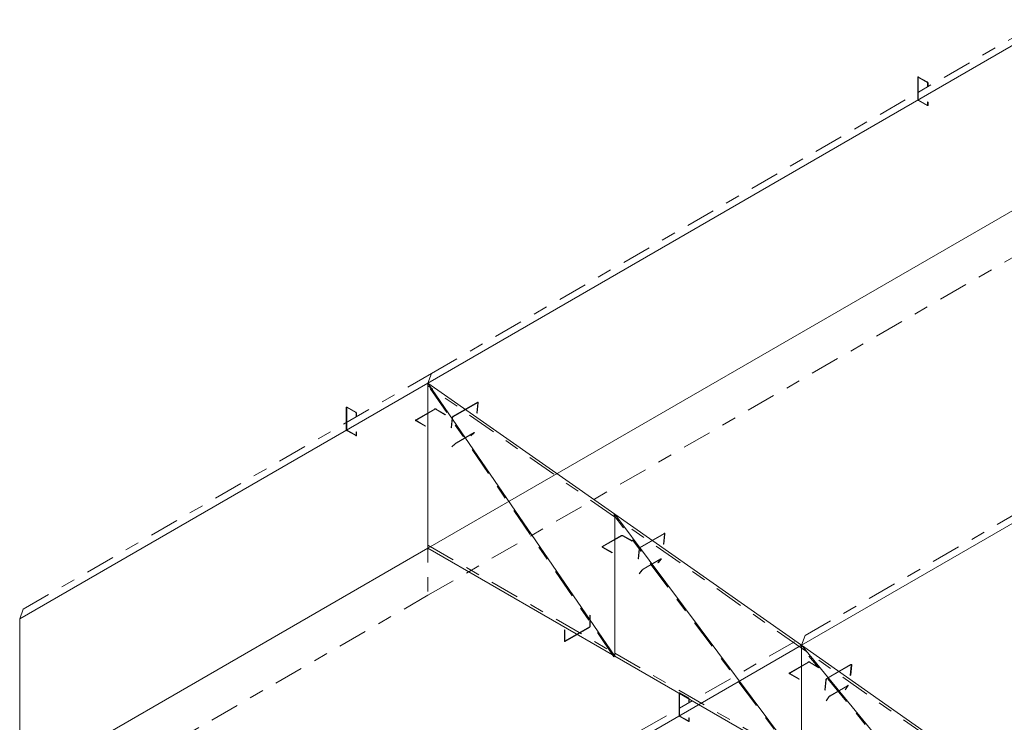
# Model space of a CAD drawing. Header units: millimetres. Extents: x -125 to 300, y 6 to 90.
# Tile 80 of 132: x 205.08 to 211.9, y 36.56 to 41.42. Entities that reach past the tile are written whole.
import ezdxf

# ---------------------------------------------------------------- set-up
doc = ezdxf.new("R2010")
doc.units = ezdxf.units.MM
doc.linetypes.add('CYPE_PUNTO', pattern=[0.075, 0, -0.075])
doc.linetypes.add('CYPE_RAYAPUNTO', pattern=[0.4125, 0.2025, -0.105, 0, -0.105])
doc.layers.add('BARRAS_DE_ACO', color=7, linetype='Continuous', lineweight=9)
doc.layers.add('BARRAS_DE_CONCRETO', color=7, linetype='Continuous', lineweight=9)

msp = doc.modelspace()

# ---------------------------------------------------------------- linework, layer by layer
at = {"layer": 'BARRAS_DE_ACO', "linetype": 'CYPE_RAYAPUNTO'}
for p, q in [((207.93039, 38.97461), (212.17303, 41.4241)), ((210.5184, 37.15857), (214.76104, 39.60806)), ((205.10196, 37.34161), (207.93039, 38.97461)), ((209.19345, 37.01197), (207.89944, 38.90216)), ((209.19738, 37.98121), (207.90338, 38.88923)), ((210.488, 36.26411), (209.194, 37.99337)), ((210.49139, 37.07319), (209.19738, 37.98121)), ((207.90518, 37.78385), (209.19919, 37.03676)), ((206.27576, 34.70908), (210.5184, 37.15857)), ((211.78265, 35.5162), (210.48864, 37.08454)), ((211.7854, 36.16517), (210.49139, 37.07319)), ((209.19919, 37.03676), (210.49319, 36.28966))]:
    msp.add_line(p, q, dxfattribs=at)
at = {"layer": 'BARRAS_DE_ACO'}
for p, q in [((207.90518, 38.90751), (212.14782, 41.357)), ((210.49319, 37.09147), (214.73583, 39.54096)), ((205.07675, 37.27452), (207.90518, 38.90751)), ((207.90518, 37.76442), (207.90518, 38.90751)), ((209.19919, 37.99949), (207.90518, 38.90751)), ((209.19919, 37.01732), (207.90518, 38.90751)), ((210.49319, 37.09147), (209.19919, 37.99949)), ((209.19919, 37.01732), (209.19919, 37.99949)), ((210.49319, 36.27023), (209.19919, 37.99949)), ((207.90518, 37.76442), (209.19919, 37.01732)), ((206.25055, 34.64198), (210.49319, 37.09147)), ((211.7872, 36.18345), (210.49319, 37.09147)), ((210.49319, 36.27023), (210.49319, 37.09147)), ((211.7872, 35.52313), (210.49319, 37.09147)), ((209.19919, 37.01732), (210.49319, 36.27023))]:
    msp.add_line(p, q, dxfattribs=at)
at = {"layer": 'BARRAS_DE_ACO', "linetype": 'CYPE_PUNTO'}
for p, q in [((207.90518, 38.90751), (207.93039, 38.97461)), ((207.90518, 38.90751), (207.93039, 38.97461)), ((207.90518, 38.90751), (207.89944, 38.90216)), ((207.90518, 38.90751), (207.90338, 38.88923)), ((209.19919, 37.99949), (209.194, 37.99337)), ((209.19919, 37.99949), (209.19738, 37.98121)), ((209.19919, 37.99949), (209.19738, 37.98121)), ((207.90518, 37.76442), (207.90518, 37.78385)), ((205.07675, 37.27452), (205.10196, 37.34161)), ((210.49319, 37.09147), (210.5184, 37.15857)), ((210.49319, 37.09147), (210.5184, 37.15857)), ((210.49319, 37.09147), (210.48864, 37.08454)), ((210.49319, 37.09147), (210.49139, 37.07319)), ((210.49319, 37.09147), (210.49139, 37.07319)), ((209.19919, 37.01732), (209.19345, 37.01197)), ((209.19919, 37.01732), (209.19919, 37.03676)), ((209.19919, 37.01732), (209.19919, 37.03676))]:
    msp.add_line(p, q, dxfattribs=at)
at = {"layer": 'BARRAS_DE_ACO'}
for points in [[(211.30495, 41.02387), (211.3044, 41.02413), (211.30387, 41.02425), (211.30338, 41.02423), (211.30295, 41.02407), (211.3026, 41.02378), (211.30234, 41.02336), (211.30218, 41.02284), (211.30212, 41.02224), (211.30212, 40.872), (211.30218, 40.87133), (211.30234, 40.87063), (211.3026, 40.86991), (211.30295, 40.86921), (211.30338, 40.86856), (211.30387, 40.86798), (211.3044, 40.86748), (211.30495, 40.8671), (211.36435, 40.83281), (211.3649, 40.83255), (211.36543, 40.83243), (211.36592, 40.83245), (211.36635, 40.83261), (211.3667, 40.8329), (211.36696, 40.83332), (211.36712, 40.83384), (211.36718, 40.83444), (211.36718, 40.85567), (211.37, 40.85404), (211.37, 40.83281), (211.3699, 40.8316), (211.36957, 40.83056), (211.36905, 40.82973), (211.36835, 40.82915), (211.36749, 40.82883), (211.36651, 40.82879), (211.36545, 40.82903), (211.36435, 40.82954), (211.30495, 40.86384), (211.30385, 40.8646), (211.30279, 40.86558), (211.30181, 40.86675), (211.30095, 40.86806), (211.30025, 40.86946), (211.29972, 40.87089), (211.2994, 40.8723), (211.29929, 40.87363), (211.29929, 41.02387), (211.2994, 41.02508), (211.29972, 41.02612), (211.30025, 41.02695), (211.30095, 41.02753), (211.30181, 41.02785), (211.30279, 41.02789), (211.30385, 41.02765), (211.30495, 41.02714), (211.36435, 40.99284), (211.36545, 40.99208), (211.36651, 40.9911), (211.36749, 40.98993), (211.36835, 40.98862), (211.36905, 40.98722), (211.36957, 40.98579), (211.3699, 40.98438), (211.37, 40.98304), (211.37, 40.96182), (211.36718, 40.96345), (211.36718, 40.98468), (211.36712, 40.98535), (211.36696, 40.98605), (211.3667, 40.98677), (211.36635, 40.98747), (211.36592, 40.98812), (211.36543, 40.9887), (211.3649, 40.9892), (211.36435, 40.98958), (211.30495, 41.02387)], [(208.25035, 38.76998), (208.25036, 38.77054), (208.25025, 38.77103), (208.25004, 38.77141), (208.24974, 38.77167), (208.24935, 38.77181), (208.24888, 38.77181), (208.24837, 38.77168), (208.24783, 38.77142), (208.07953, 38.67425), (208.07898, 38.67388), (208.07843, 38.67339), (208.07791, 38.67283), (208.07745, 38.6722), (208.07705, 38.67153), (208.07673, 38.67085), (208.07652, 38.67018), (208.0764, 38.66955), (208.06944, 38.59888), (208.06661, 38.59725), (208.07357, 38.66791), (208.0738, 38.66918), (208.07424, 38.67051), (208.07486, 38.67188), (208.07566, 38.67322), (208.07659, 38.67448), (208.07763, 38.67561), (208.07872, 38.67657), (208.07984, 38.67733), (208.24813, 38.77449), (208.24922, 38.77501), (208.25025, 38.77527), (208.25117, 38.77527), (208.25195, 38.775), (208.25256, 38.77447), (208.25298, 38.77371), (208.25319, 38.77275), (208.25318, 38.77161), (208.24621, 38.70095), (208.24338, 38.69931), (208.25035, 38.76998)], [(207.34515, 38.73768), (207.3446, 38.73794), (207.34407, 38.73806), (207.34358, 38.73804), (207.34315, 38.73788), (207.3428, 38.73759), (207.34254, 38.73717), (207.34238, 38.73665), (207.34232, 38.73605), (207.34232, 38.58581), (207.34238, 38.58514), (207.34254, 38.58444), (207.3428, 38.58372), (207.34315, 38.58302), (207.34358, 38.58237), (207.34407, 38.58179), (207.3446, 38.58129), (207.34515, 38.58091), (207.40455, 38.54662), (207.4051, 38.54636), (207.40563, 38.54624), (207.40612, 38.54626), (207.40655, 38.54642), (207.4069, 38.54671), (207.40716, 38.54713), (207.40732, 38.54765), (207.40738, 38.54825), (207.40738, 38.56948), (207.41021, 38.56785), (207.41021, 38.54662), (207.4101, 38.54541), (207.40978, 38.54437), (207.40925, 38.54354), (207.40855, 38.54296), (207.40769, 38.54264), (207.40671, 38.5426), (207.40565, 38.54284), (207.40455, 38.54335), (207.34515, 38.57765), (207.34405, 38.57841), (207.34299, 38.57939), (207.34201, 38.58056), (207.34115, 38.58187), (207.34045, 38.58326), (207.33993, 38.5847), (207.3396, 38.58611), (207.3395, 38.58744), (207.3395, 38.73768), (207.3396, 38.73889), (207.33993, 38.73993), (207.34045, 38.74076), (207.34115, 38.74134), (207.34201, 38.74166), (207.34299, 38.7417), (207.34405, 38.74146), (207.34515, 38.74095), (207.40455, 38.70665), (207.40565, 38.70589), (207.40671, 38.70491), (207.40769, 38.70374), (207.40855, 38.70243), (207.40925, 38.70103), (207.40978, 38.6996), (207.4101, 38.69819), (207.41021, 38.69685), (207.41021, 38.67563), (207.40738, 38.67726), (207.40738, 38.69849), (207.40732, 38.69916), (207.40716, 38.69986), (207.4069, 38.70058), (207.40655, 38.70128), (207.40612, 38.70193), (207.40563, 38.70251), (207.4051, 38.70301), (207.40455, 38.70339), (207.34515, 38.73768)], [(207.82397, 38.64739), (207.82347, 38.64774), (207.8231, 38.64814), (207.82288, 38.64858), (207.8228, 38.64903), (207.82288, 38.64948), (207.8231, 38.64991), (207.82347, 38.65031), (207.82397, 38.65066), (207.95408, 38.72578), (207.95468, 38.72607), (207.95538, 38.72628), (207.95613, 38.72641), (207.95691, 38.72645), (207.95769, 38.72641), (207.95844, 38.72628), (207.95913, 38.72607), (207.95974, 38.72578), (208.02479, 38.68822), (208.02762, 38.68985), (207.96256, 38.72741), (207.96135, 38.72799), (207.95997, 38.72841), (207.95847, 38.72868), (207.95691, 38.72876), (207.95535, 38.72868), (207.95385, 38.72841), (207.95246, 38.72799), (207.95125, 38.72741), (207.82114, 38.65229), (207.82015, 38.65159), (207.81941, 38.6508), (207.81895, 38.64993), (207.8188, 38.64903), (207.81895, 38.64813), (207.81941, 38.64726), (207.82015, 38.64646), (207.82114, 38.64576), (207.8862, 38.6082), (207.88902, 38.60984), (207.82397, 38.64739)], [(208.22489, 38.56342), (208.22517, 38.5637), (208.22533, 38.56391), (208.22537, 38.56403), (208.22528, 38.56407), (208.22506, 38.56403), (208.22473, 38.56389), (208.2243, 38.56368), (208.22378, 38.56339), (208.10075, 38.49235), (208.10016, 38.492), (208.09953, 38.49161), (208.09888, 38.49118), (208.09824, 38.49073), (208.09763, 38.49028), (208.09707, 38.48986), (208.09659, 38.48946), (208.0962, 38.48912), (208.07386, 38.4683), (208.07103, 38.46666), (208.09337, 38.48749), (208.09415, 38.48817), (208.09512, 38.48896), (208.09623, 38.48982), (208.09746, 38.49071), (208.09874, 38.4916), (208.10004, 38.49246), (208.10129, 38.49326), (208.10246, 38.49396), (208.2255, 38.56499), (208.22654, 38.56557), (208.2274, 38.566), (208.22806, 38.56626), (208.22849, 38.56636), (208.22868, 38.56628), (208.22861, 38.56603), (208.22828, 38.56562), (208.22772, 38.56505), (208.20538, 38.54423), (208.20255, 38.5426), (208.22489, 38.56342)], [(209.54436, 37.86196), (209.54436, 37.86253), (209.54426, 37.86301), (209.54405, 37.86339), (209.54374, 37.86365), (209.54335, 37.86379), (209.54289, 37.86379), (209.54238, 37.86366), (209.54183, 37.8634), (209.37354, 37.76623), (209.37298, 37.76586), (209.37243, 37.76537), (209.37192, 37.76481), (209.37145, 37.76418), (209.37105, 37.76351), (209.37074, 37.76283), (209.37052, 37.76216), (209.37041, 37.76153), (209.36344, 37.69086), (209.36061, 37.68923), (209.36758, 37.7599), (209.36781, 37.76116), (209.36824, 37.7625), (209.36887, 37.76386), (209.36966, 37.7652), (209.3706, 37.76646), (209.37163, 37.76759), (209.37273, 37.76855), (209.37384, 37.76931), (209.54213, 37.86647), (209.54323, 37.86699), (209.54425, 37.86725), (209.54517, 37.86725), (209.54596, 37.86698), (209.54657, 37.86645), (209.54699, 37.86569), (209.54719, 37.86473), (209.54718, 37.86359), (209.54022, 37.79293), (209.53739, 37.79129), (209.54436, 37.86196)], [(209.11798, 37.77156), (209.11748, 37.77191), (209.11711, 37.77231), (209.11688, 37.77274), (209.1168, 37.77319), (209.11688, 37.77364), (209.11711, 37.77408), (209.11748, 37.77448), (209.11798, 37.77483), (209.24808, 37.84994), (209.24869, 37.85023), (209.24938, 37.85044), (209.25013, 37.85058), (209.25091, 37.85062), (209.25169, 37.85058), (209.25244, 37.85044), (209.25313, 37.85023), (209.25374, 37.84994), (209.31879, 37.81239), (209.32162, 37.81402), (209.25657, 37.85158), (209.25536, 37.85215), (209.25397, 37.85258), (209.25247, 37.85284), (209.25091, 37.85293), (209.24935, 37.85284), (209.24785, 37.85258), (209.24647, 37.85215), (209.24526, 37.85158), (209.11515, 37.77646), (209.11415, 37.77576), (209.11341, 37.77496), (209.11296, 37.77409), (209.1128, 37.77319), (209.11296, 37.77229), (209.11341, 37.77143), (209.11415, 37.77063), (209.11515, 37.76993), (209.1802, 37.73237), (209.18303, 37.734), (209.11798, 37.77156)], [(209.51923, 37.68712), (209.51948, 37.68745), (209.51961, 37.6877), (209.51961, 37.68787), (209.5195, 37.68794), (209.51926, 37.68792), (209.51892, 37.68781), (209.51847, 37.68761), (209.51795, 37.68732), (209.39492, 37.61629), (209.39433, 37.61593), (209.39372, 37.61552), (209.39308, 37.61507), (209.39246, 37.6146), (209.39187, 37.61412), (209.39134, 37.61365), (209.39089, 37.61321), (209.39053, 37.61282), (209.37034, 37.589), (209.36751, 37.58737), (209.38771, 37.61119), (209.38842, 37.61197), (209.38933, 37.61284), (209.39039, 37.61378), (209.39156, 37.61474), (209.3928, 37.61569), (209.39407, 37.61659), (209.39531, 37.61741), (209.39647, 37.61812), (209.51951, 37.68916), (209.52055, 37.68972), (209.52143, 37.69013), (209.52213, 37.69035), (209.5226, 37.69039), (209.52283, 37.69024), (209.52281, 37.68991), (209.52255, 37.68941), (209.52206, 37.68876), (209.50186, 37.66494), (209.49903, 37.66331), (209.51923, 37.68712)], [(209.02736, 37.22349), (209.02731, 37.22282), (209.02714, 37.22211), (209.02688, 37.2214), (209.02653, 37.2207), (209.0261, 37.22005), (209.02561, 37.21946), (209.02508, 37.21897), (209.02453, 37.21859), (208.85624, 37.12142), (208.85569, 37.12117), (208.85516, 37.12105), (208.85467, 37.12107), (208.85424, 37.12123), (208.85389, 37.12152), (208.85363, 37.12193), (208.85347, 37.12245), (208.85341, 37.12306), (208.85341, 37.19818), (208.85058, 37.19654), (208.85058, 37.12142), (208.85069, 37.12021), (208.85101, 37.11917), (208.85154, 37.11835), (208.85224, 37.11776), (208.8531, 37.11744), (208.85408, 37.11741), (208.85514, 37.11765), (208.85624, 37.11816), (209.02453, 37.21532), (209.02563, 37.21608), (209.0267, 37.21707), (209.02767, 37.21824), (209.02853, 37.21954), (209.02923, 37.22094), (209.02976, 37.22237), (209.03008, 37.22378), (209.03019, 37.22512), (209.03019, 37.30024), (209.02736, 37.2986), (209.02736, 37.22349)], [(210.41198, 36.89573), (210.41148, 36.89608), (210.41111, 36.89648), (210.41089, 36.89691), (210.41081, 36.89736), (210.41089, 36.89781), (210.41111, 36.89824), (210.41148, 36.89864), (210.41198, 36.89899), (210.54209, 36.97411), (210.5427, 36.9744), (210.54339, 36.97461), (210.54414, 36.97474), (210.54492, 36.97479), (210.5457, 36.97474), (210.54645, 36.97461), (210.54714, 36.9744), (210.54775, 36.97411), (210.6128, 36.93655), (210.61563, 36.93818), (210.55057, 36.97574), (210.54936, 36.97632), (210.54798, 36.97674), (210.54648, 36.97701), (210.54492, 36.9771), (210.54336, 36.97701), (210.54186, 36.97674), (210.54047, 36.97632), (210.53926, 36.97574), (210.40915, 36.90063), (210.40816, 36.89993), (210.40742, 36.89913), (210.40696, 36.89826), (210.40681, 36.89736), (210.40696, 36.89646), (210.40742, 36.89559), (210.40816, 36.89479), (210.40915, 36.89409), (210.47421, 36.85653), (210.47704, 36.85817), (210.41198, 36.89573)], [(210.83836, 36.95394), (210.83837, 36.95451), (210.83826, 36.95499), (210.83805, 36.95537), (210.83775, 36.95563), (210.83736, 36.95577), (210.8369, 36.95577), (210.83638, 36.95564), (210.83584, 36.95538), (210.66754, 36.85821), (210.66699, 36.85784), (210.66644, 36.85736), (210.66592, 36.85679), (210.66546, 36.85616), (210.66506, 36.85549), (210.66474, 36.85481), (210.66453, 36.85414), (210.66441, 36.85351), (210.65745, 36.78284), (210.65462, 36.78121), (210.66158, 36.85188), (210.66181, 36.85314), (210.66225, 36.85448), (210.66287, 36.85584), (210.66367, 36.85718), (210.6646, 36.85844), (210.66564, 36.85957), (210.66673, 36.86053), (210.66785, 36.86129), (210.83614, 36.95845), (210.83723, 36.95897), (210.83826, 36.95923), (210.83918, 36.95923), (210.83996, 36.95896), (210.84057, 36.95843), (210.84099, 36.95767), (210.8412, 36.95671), (210.84119, 36.95557), (210.83422, 36.88491), (210.8314, 36.88327), (210.83836, 36.95394)], [(210.81362, 36.8108), (210.81383, 36.81118), (210.81392, 36.81147), (210.8139, 36.81168), (210.81375, 36.81179), (210.81349, 36.8118), (210.81313, 36.81171), (210.81267, 36.81152), (210.81215, 36.81125), (210.68911, 36.74021), (210.68853, 36.73985), (210.68793, 36.73943), (210.68731, 36.73895), (210.68671, 36.73845), (210.68616, 36.73793), (210.68566, 36.73742), (210.68524, 36.73694), (210.68492, 36.7365), (210.66721, 36.70952), (210.66438, 36.70789), (210.68209, 36.73487), (210.68273, 36.73574), (210.68357, 36.73671), (210.68456, 36.73773), (210.68568, 36.73876), (210.68687, 36.73977), (210.6881, 36.74072), (210.68932, 36.74157), (210.69047, 36.74229), (210.81351, 36.81332), (210.81456, 36.81388), (210.81547, 36.81426), (210.8162, 36.81444), (210.81671, 36.81442), (210.817, 36.81419), (210.81706, 36.81378), (210.81687, 36.81318), (210.81644, 36.81244), (210.79873, 36.78545), (210.7959, 36.78382), (210.81362, 36.8108)], [(209.65032, 36.75834), (209.64977, 36.7586), (209.64924, 36.75872), (209.64875, 36.7587), (209.64832, 36.75854), (209.64797, 36.75825), (209.64771, 36.75783), (209.64755, 36.75731), (209.64749, 36.75671), (209.64749, 36.60647), (209.64755, 36.6058), (209.64771, 36.6051), (209.64797, 36.60438), (209.64832, 36.60369), (209.64875, 36.60303), (209.64924, 36.60245), (209.64977, 36.60196), (209.65032, 36.60157), (209.70972, 36.56728), (209.71027, 36.56703), (209.7108, 36.5669), (209.71129, 36.56692), (209.71172, 36.56708), (209.71207, 36.56737), (209.71233, 36.56779), (209.71249, 36.56831), (209.71255, 36.56891), (209.71255, 36.59014), (209.71537, 36.58851), (209.71537, 36.56728), (209.71527, 36.56607), (209.71494, 36.56503), (209.71442, 36.5642), (209.71372, 36.56362), (209.71286, 36.5633), (209.71188, 36.56326), (209.71082, 36.5635), (209.70972, 36.56402), (209.65032, 36.59831), (209.64922, 36.59907), (209.64816, 36.60006), (209.64718, 36.60122), (209.64632, 36.60253), (209.64562, 36.60393), (209.64509, 36.60536), (209.64477, 36.60677), (209.64466, 36.60811), (209.64466, 36.75834), (209.64477, 36.75955), (209.64509, 36.76059), (209.64562, 36.76142), (209.64632, 36.762), (209.64718, 36.76232), (209.64816, 36.76236), (209.64922, 36.76212), (209.65032, 36.76161), (209.70972, 36.72731), (209.71082, 36.72655), (209.71188, 36.72557), (209.71286, 36.7244), (209.71372, 36.72309), (209.71442, 36.7217), (209.71494, 36.72026), (209.71527, 36.71885), (209.71537, 36.71752), (209.71537, 36.69629), (209.71255, 36.69792), (209.71255, 36.71915), (209.71249, 36.71982), (209.71233, 36.72052), (209.71207, 36.72124), (209.71172, 36.72194), (209.71129, 36.72259), (209.7108, 36.72317), (209.71027, 36.72367), (209.70972, 36.72405), (209.65032, 36.75834)]]:
    msp.add_lwpolyline(points, close=True, dxfattribs=at)
at = {"layer": 'BARRAS_DE_CONCRETO'}
for p, q in [((207.90518, 37.76442), (212.14782, 40.21391)), ((205.07675, 36.13142), (207.90518, 37.76442)), ((205.07675, 36.13142), (205.07675, 37.27452))]:
    msp.add_line(p, q, dxfattribs=at)
at = {"layer": 'BARRAS_DE_CONCRETO', "linetype": 'CYPE_RAYAPUNTO'}
for p, q in [((207.90518, 37.43782), (212.14782, 39.88731)), ((205.07675, 35.80482), (207.90518, 37.43782))]:
    msp.add_line(p, q, dxfattribs=at)
at = {"layer": 'BARRAS_DE_CONCRETO', "linetype": 'CYPE_PUNTO'}
msp.add_line((207.90518, 37.76442), (207.90518, 37.43782), dxfattribs=at)
msp.add_line((207.90518, 37.76442), (207.90518, 37.43782), dxfattribs=at)

doc.saveas('drawing.dxf')
